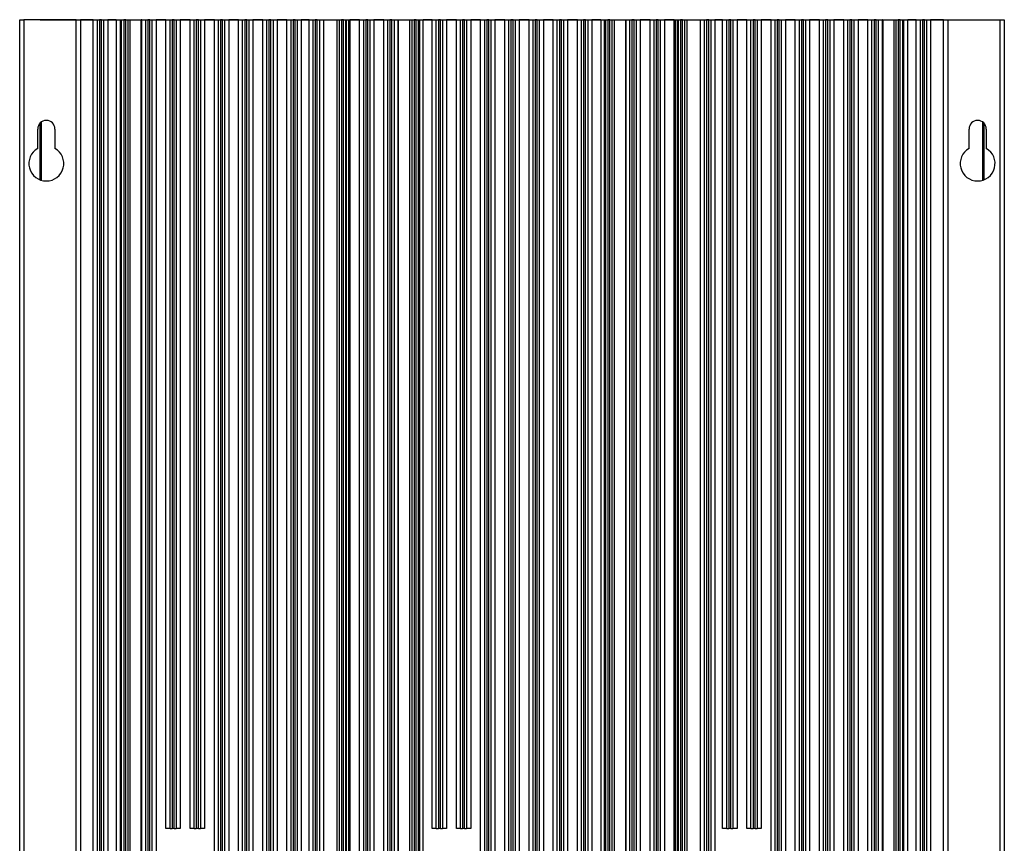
# Model space of a CAD drawing. Header units: millimetres. Extents: x 12 to 1209, y -252 to 1182.
# Tile 132 of 162: x 969 to 1209, y 451 to 651. Entities that reach past the tile are written whole.
import ezdxf

# ---------------------------------------------------------------- set-up
doc = ezdxf.new("R2010")
doc.units = ezdxf.units.MM

msp = doc.modelspace()

# ---------------------------------------------------------------- linework, layer by layer
at = {"color": 7, "linetype": 'Continuous', "lineweight": 25}
for p, q in [((968.88, 291.39), (968.88, 651.39)), ((968.88, 651.39), (969.88, 651.39)), ((969.88, 651.39), (969.88, 291.39)), ((982.68, 651.39), (969.88, 651.39)), ((973.84, 651.39), (973.84, 651.43)), ((973.84, 651.43), (1203.88, 651.43)), ((982.68, 291.39), (982.68, 651.39)), ((982.68, 651.39), (983.68, 651.39)), ((983.68, 651.39), (983.68, 291.39)), ((986.83, 651.39), (983.68, 651.39)), ((986.83, 324.39), (986.83, 651.39)), ((986.83, 651.39), (987.83, 651.39)), ((987.83, 324.39), (987.83, 651.39)), ((987.83, 651.39), (988.33, 651.39)), ((988.33, 651.39), (988.33, 324.39)), ((988.83, 651.39), (988.33, 651.39)), ((988.83, 324.39), (988.83, 651.39)), ((988.83, 651.39), (989.33, 651.39)), ((989.33, 651.39), (989.33, 324.39)), ((989.33, 651.39), (990.33, 651.39)), ((990.33, 651.39), (990.33, 324.39)), ((992.38, 651.39), (990.33, 651.39)), ((992.38, 651.39), (992.38, 324.39)), ((992.38, 651.39), (993.42, 651.39)), ((993.42, 324.39), (993.42, 651.39)), ((993.42, 651.39), (993.73, 651.39)), ((993.73, 324.39), (993.73, 651.39)), ((993.73, 651.39), (994.23, 651.39)), ((994.23, 651.39), (994.23, 324.39)), ((994.73, 651.39), (994.23, 651.39)), ((994.73, 324.39), (994.73, 651.39)), ((994.73, 651.39), (995.23, 651.39)), ((995.23, 651.39), (995.23, 324.39)), ((995.23, 651.39), (995.73, 651.39)), ((995.73, 651.39), (995.73, 324.39)), ((995.73, 651.39), (998.49, 651.39)), ((998.49, 324.39), (998.49, 651.39)), ((998.49, 651.39), (998.53, 651.39)), ((998.53, 324.39), (998.53, 651.39)), ((998.63, 651.39), (998.53, 651.39)), ((998.63, 324.39), (998.63, 651.39)), ((998.63, 651.39), (999.63, 651.39)), ((999.63, 324.39), (999.63, 651.39)), ((999.63, 651.39), (1000.13, 651.39)), ((1000.13, 651.39), (1000.13, 324.39)), ((1000.63, 651.39), (1000.13, 651.39)), ((1000.63, 324.39), (1000.63, 651.39)), ((1000.63, 651.39), (1001.13, 651.39)), ((1001.13, 651.39), (1001.13, 324.39)), ((1001.13, 651.39), (1002.13, 651.39)), ((1002.13, 651.39), (1002.13, 324.39)), ((1004.53, 651.39), (1002.13, 651.39)), ((1004.53, 454.39), (1004.53, 651.39)), ((1004.53, 651.39), (1005.53, 651.39)), ((1005.53, 454.39), (1005.53, 651.39)), ((1005.53, 651.39), (1006.03, 651.39)), ((1006.03, 651.39), (1006.03, 454.39)), ((1006.53, 651.39), (1006.03, 651.39)), ((1006.53, 454.39), (1006.53, 651.39)), ((1006.53, 651.39), (1007.03, 651.39)), ((1007.03, 651.39), (1007.03, 454.39)), ((1007.03, 651.39), (1008.03, 651.39)), ((1008.03, 651.39), (1008.03, 454.39)), ((1010.43, 651.39), (1008.03, 651.39)), ((1010.43, 454.39), (1010.43, 651.39)), ((1010.43, 651.39), (1011.43, 651.39)), ((1011.43, 454.39), (1011.43, 651.39)), ((1011.43, 651.39), (1011.93, 651.39)), ((1011.93, 651.39), (1011.93, 454.39)), ((1012.43, 651.39), (1011.93, 651.39)), ((1012.43, 454.39), (1012.43, 651.39)), ((1012.43, 651.39), (1012.93, 651.39)), ((1012.93, 651.39), (1012.93, 454.39)), ((1012.93, 651.39), (1013.93, 651.39)), ((1013.93, 651.39), (1013.93, 454.39)), ((1016.33, 651.39), (1013.93, 651.39)), ((1016.33, 324.39), (1016.33, 651.39)), ((1016.33, 651.39), (1017.33, 651.39)), ((1017.33, 324.39), (1017.33, 651.39)), ((1017.33, 651.39), (1017.83, 651.39)), ((1017.83, 651.39), (1017.83, 324.39)), ((1018.33, 651.39), (1017.83, 651.39)), ((1018.33, 324.39), (1018.33, 651.39)), ((1018.33, 651.39), (1018.83, 651.39)), ((1018.83, 651.39), (1018.83, 324.39)), ((1018.83, 651.39), (1019.83, 651.39)), ((1019.83, 651.39), (1019.83, 324.39)), ((1022.23, 651.39), (1019.83, 651.39)), ((1022.23, 324.39), (1022.23, 651.39)), ((1022.23, 651.39), (1023.23, 651.39)), ((1023.23, 324.39), (1023.23, 651.39)), ((1023.23, 651.39), (1023.73, 651.39)), ((1023.73, 651.39), (1023.73, 324.39)), ((1024.23, 651.39), (1023.73, 651.39)), ((1024.23, 324.39), (1024.23, 651.39)), ((1024.23, 651.39), (1024.73, 651.39)), ((1024.73, 651.39), (1024.73, 324.39)), ((1024.73, 651.39), (1025.73, 651.39)), ((1025.73, 651.39), (1025.73, 324.39)), ((1028.13, 651.39), (1025.73, 651.39)), ((1028.13, 324.39), (1028.13, 651.39)), ((1028.13, 651.39), (1029.13, 651.39)), ((1029.13, 324.39), (1029.13, 651.39)), ((1029.13, 651.39), (1029.63, 651.39)), ((1029.63, 651.39), (1029.63, 324.39)), ((1030.13, 651.39), (1029.63, 651.39)), ((1030.13, 324.39), (1030.13, 651.39)), ((1030.13, 651.39), (1030.63, 651.39)), ((1030.63, 651.39), (1030.63, 324.39)), ((1030.63, 651.39), (1031.63, 651.39)), ((1031.63, 651.39), (1031.63, 324.39)), ((1034.03, 651.39), (1031.63, 651.39)), ((1034.03, 324.39), (1034.03, 651.39)), ((1034.03, 651.39), (1035.03, 651.39)), ((1035.03, 324.39), (1035.03, 651.39)), ((1035.03, 651.39), (1035.53, 651.39)), ((1035.53, 651.39), (1035.53, 324.39)), ((1036.03, 651.39), (1035.53, 651.39)), ((1036.03, 324.39), (1036.03, 651.39)), ((1036.03, 651.39), (1036.53, 651.39)), ((1036.53, 651.39), (1036.53, 324.39)), ((1036.53, 651.39), (1037.53, 651.39)), ((1037.53, 651.39), (1037.53, 324.39)), ((1039.43, 651.39), (1037.53, 651.39)), ((1039.43, 324.39), (1039.43, 651.39)), ((1039.43, 651.39), (1040.43, 651.39)), ((1040.43, 324.39), (1040.43, 651.39)), ((1040.43, 651.39), (1040.93, 651.39)), ((1040.93, 651.39), (1040.93, 324.39)), ((1041.43, 651.39), (1040.93, 651.39)), ((1041.43, 324.39), (1041.43, 651.39)), ((1041.43, 651.39), (1041.93, 651.39)), ((1041.93, 651.39), (1041.93, 324.39)), ((1041.93, 651.39), (1042.93, 651.39)), ((1042.93, 651.39), (1042.93, 324.39)), ((1042.93, 651.39), (1042.97, 651.39)), ((1042.97, 651.39), (1042.97, 324.39)), ((1042.97, 651.39), (1046.25, 651.39)), ((1046.25, 324.39), (1046.25, 651.39)), ((1046.25, 651.39), (1046.83, 651.39)), ((1046.83, 324.39), (1046.83, 651.39)), ((1046.83, 651.39), (1047.33, 651.39)), ((1047.33, 651.39), (1047.33, 324.39)), ((1047.83, 651.39), (1047.33, 651.39)), ((1047.83, 324.39), (1047.83, 651.39)), ((1047.83, 651.39), (1048.33, 651.39)), ((1048.33, 651.39), (1048.33, 324.39)), ((1048.33, 651.39), (1048.5, 651.39)), ((1048.5, 651.39), (1048.5, 324.39)), ((1048.5, 651.39), (1049.08, 651.39)), ((1049.08, 324.39), (1049.08, 651.39)), ((1049.08, 651.39), (1049.33, 651.39)), ((1049.33, 651.39), (1049.33, 324.39)), ((1051.73, 651.39), (1049.33, 651.39)), ((1051.73, 324.39), (1051.73, 651.39)), ((1051.73, 651.39), (1052.73, 651.39)), ((1052.73, 324.39), (1052.73, 651.39)), ((1052.73, 651.39), (1053.23, 651.39)), ((1053.23, 651.39), (1053.23, 324.39)), ((1053.73, 651.39), (1053.23, 651.39)), ((1053.73, 324.39), (1053.73, 651.39)), ((1053.73, 651.39), (1054.23, 651.39)), ((1054.23, 651.39), (1054.23, 324.39)), ((1054.23, 651.39), (1055.23, 651.39)), ((1055.23, 651.39), (1055.23, 324.39)), ((1057.63, 651.39), (1055.23, 651.39)), ((1057.63, 324.39), (1057.63, 651.39)), ((1057.63, 651.39), (1058.63, 651.39)), ((1058.63, 324.39), (1058.63, 651.39)), ((1058.63, 651.39), (1059.13, 651.39)), ((1059.13, 651.39), (1059.13, 324.39)), ((1059.63, 651.39), (1059.13, 651.39)), ((1059.63, 324.39), (1059.63, 651.39)), ((1059.63, 651.39), (1060.13, 651.39)), ((1060.13, 651.39), (1060.13, 324.39)), ((1060.13, 651.39), (1061.08, 651.39)), ((1061.08, 651.39), (1061.08, 324.39)), ((1061.08, 651.39), (1061.13, 651.39)), ((1061.08, 651.39), (1061.08, 324.39)), ((1061.08, 651.39), (1061.08, 651.39)), ((1061.13, 651.39), (1061.13, 324.39)), ((1061.13, 651.39), (1064.01, 651.39)), ((1064.01, 324.39), (1064.01, 651.39)), ((1064.01, 651.39), (1064.53, 651.39)), ((1064.53, 324.39), (1064.53, 651.39)), ((1064.53, 651.39), (1065.03, 651.39)), ((1065.03, 651.39), (1065.03, 324.39)), ((1065.53, 651.39), (1065.03, 651.39)), ((1065.53, 324.39), (1065.53, 651.39)), ((1065.53, 651.39), (1066.03, 651.39)), ((1066.03, 651.39), (1066.03, 324.39)), ((1066.03, 651.39), (1066.31, 651.39)), ((1066.31, 651.39), (1066.31, 324.39)), ((1066.31, 651.39), (1067.23, 651.39)), ((1067.23, 324.39), (1067.23, 651.39)), ((1069.43, 651.39), (1067.23, 651.39)), ((1069.43, 454.39), (1069.43, 651.39)), ((1069.43, 651.39), (1070.43, 651.39)), ((1070.43, 454.39), (1070.43, 651.39)), ((1070.43, 651.39), (1070.93, 651.39)), ((1070.93, 651.39), (1070.93, 454.39)), ((1071.43, 651.39), (1070.93, 651.39)), ((1071.43, 454.39), (1071.43, 651.39)), ((1071.43, 651.39), (1071.93, 651.39)), ((1071.93, 651.39), (1071.93, 454.39)), ((1071.93, 651.39), (1072.93, 651.39)), ((1072.93, 651.39), (1072.93, 454.39)), ((1075.33, 651.39), (1072.93, 651.39)), ((1075.33, 454.39), (1075.33, 651.39)), ((1075.33, 651.39), (1076.33, 651.39)), ((1076.33, 454.39), (1076.33, 651.39)), ((1076.33, 651.39), (1076.83, 651.39)), ((1076.83, 651.39), (1076.83, 454.39)), ((1077.33, 651.39), (1076.83, 651.39)), ((1077.33, 454.39), (1077.33, 651.39)), ((1077.33, 651.39), (1077.83, 651.39)), ((1077.83, 651.39), (1077.83, 454.39)), ((1077.83, 651.39), (1078.83, 651.39)), ((1078.83, 651.39), (1078.83, 454.39)), ((1081.23, 651.39), (1078.83, 651.39)), ((1081.23, 324.39), (1081.23, 651.39)), ((1081.23, 651.39), (1082.23, 651.39)), ((1082.23, 324.39), (1082.23, 651.39)), ((1082.23, 651.39), (1082.73, 651.39)), ((1082.73, 651.39), (1082.73, 324.39)), ((1083.23, 651.39), (1082.73, 651.39)), ((1083.23, 324.39), (1083.23, 651.39)), ((1083.23, 651.39), (1083.73, 651.39)), ((1083.73, 651.39), (1083.73, 324.39)), ((1083.73, 651.39), (1084.73, 651.39)), ((1084.73, 651.39), (1084.73, 324.39)), ((1087.13, 651.39), (1084.73, 651.39)), ((1087.13, 324.39), (1087.13, 651.39)), ((1087.13, 651.39), (1088.13, 651.39)), ((1088.13, 324.39), (1088.13, 651.39)), ((1088.13, 651.39), (1088.63, 651.39)), ((1088.63, 651.39), (1088.63, 324.39)), ((1089.13, 651.39), (1088.63, 651.39)), ((1089.13, 324.39), (1089.13, 651.39)), ((1089.13, 651.39), (1089.63, 651.39)), ((1089.63, 651.39), (1089.63, 324.39)), ((1089.63, 651.39), (1090.63, 651.39)), ((1090.63, 651.39), (1090.63, 324.39)), ((1093.03, 651.39), (1090.63, 651.39)), ((1093.03, 324.39), (1093.03, 651.39)), ((1093.03, 651.39), (1094.03, 651.39)), ((1094.03, 324.39), (1094.03, 651.39)), ((1094.03, 651.39), (1094.53, 651.39)), ((1094.53, 651.39), (1094.53, 324.39)), ((1095.03, 651.39), (1094.53, 651.39)), ((1095.03, 324.39), (1095.03, 651.39)), ((1095.03, 651.39), (1095.53, 651.39)), ((1095.53, 651.39), (1095.53, 324.39)), ((1095.53, 651.39), (1096.53, 651.39)), ((1096.53, 651.39), (1096.53, 324.39)), ((1098.93, 651.39), (1096.53, 651.39)), ((1098.93, 324.39), (1098.93, 651.39)), ((1098.93, 651.39), (1099.93, 651.39)), ((1099.93, 324.39), (1099.93, 651.39)), ((1099.93, 651.39), (1100.43, 651.39)), ((1100.43, 651.39), (1100.43, 324.39)), ((1100.93, 651.39), (1100.43, 651.39)), ((1100.93, 324.39), (1100.93, 651.39)), ((1100.93, 651.39), (1101.43, 651.39)), ((1101.43, 651.39), (1101.43, 324.39)), ((1101.43, 651.39), (1102.43, 651.39)), ((1102.43, 651.39), (1102.43, 324.39)), ((1104.83, 651.39), (1102.43, 651.39)), ((1104.83, 324.39), (1104.83, 651.39)), ((1104.83, 651.39), (1105.83, 651.39)), ((1105.83, 324.39), (1105.83, 651.39)), ((1105.83, 651.39), (1106.33, 651.39)), ((1106.33, 651.39), (1106.33, 324.39)), ((1106.83, 651.39), (1106.33, 651.39)), ((1106.83, 324.39), (1106.83, 651.39)), ((1106.83, 651.39), (1107.33, 651.39)), ((1107.33, 651.39), (1107.33, 324.39)), ((1107.33, 651.39), (1108.33, 651.39)), ((1108.33, 651.39), (1108.33, 324.39)), ((1110.53, 651.39), (1108.33, 651.39)), ((1110.53, 651.39), (1110.53, 324.39)), ((1110.53, 651.39), (1111.46, 651.39)), ((1111.46, 324.39), (1111.46, 651.39)), ((1111.46, 651.39), (1111.73, 651.39)), ((1111.73, 324.39), (1111.73, 651.39)), ((1111.73, 651.39), (1112.23, 651.39)), ((1112.23, 651.39), (1112.23, 324.39)), ((1112.73, 651.39), (1112.23, 651.39)), ((1112.73, 324.39), (1112.73, 651.39)), ((1112.73, 651.39), (1113.23, 651.39)), ((1113.23, 651.39), (1113.23, 324.39)), ((1113.23, 651.39), (1113.75, 651.39)), ((1113.75, 651.39), (1113.75, 324.39)), ((1113.75, 651.39), (1116.64, 651.39)), ((1116.64, 324.39), (1116.64, 651.39)), ((1116.64, 651.39), (1116.68, 651.39)), ((1116.68, 324.39), (1116.68, 651.39)), ((1116.68, 651.39), (1117.63, 651.39)), ((1117.63, 324.39), (1117.63, 651.39)), ((1117.63, 651.39), (1118.13, 651.39)), ((1118.13, 651.39), (1118.13, 324.39)), ((1118.63, 651.39), (1118.13, 651.39)), ((1118.63, 324.39), (1118.63, 651.39)), ((1118.63, 651.39), (1119.13, 651.39)), ((1119.13, 651.39), (1119.13, 324.39)), ((1119.13, 651.39), (1120.13, 651.39)), ((1120.13, 651.39), (1120.13, 324.39)), ((1122.53, 651.39), (1120.13, 651.39)), ((1122.53, 324.39), (1122.53, 651.39)), ((1122.53, 651.39), (1123.53, 651.39)), ((1123.53, 324.39), (1123.53, 651.39)), ((1123.53, 651.39), (1124.03, 651.39)), ((1124.03, 651.39), (1124.03, 324.39)), ((1124.53, 651.39), (1124.03, 651.39)), ((1124.53, 324.39), (1124.53, 651.39)), ((1124.53, 651.39), (1125.03, 651.39)), ((1125.03, 651.39), (1125.03, 324.39)), ((1125.03, 651.39), (1126.03, 651.39)), ((1126.03, 651.39), (1126.03, 324.39)), ((1128.43, 651.39), (1126.03, 651.39)), ((1128.43, 324.39), (1128.43, 651.39)), ((1128.43, 651.39), (1128.68, 651.39)), ((1128.68, 651.39), (1128.68, 324.39)), ((1128.68, 651.39), (1129.26, 651.39)), ((1129.26, 324.39), (1129.26, 651.39)), ((1129.26, 651.39), (1129.43, 651.39)), ((1129.43, 324.39), (1129.43, 651.39)), ((1129.43, 651.39), (1129.93, 651.39)), ((1129.93, 651.39), (1129.93, 324.39)), ((1130.43, 651.39), (1129.93, 651.39)), ((1130.43, 324.39), (1130.43, 651.39)), ((1130.43, 651.39), (1130.93, 651.39)), ((1130.93, 651.39), (1130.93, 324.39)), ((1130.93, 651.39), (1131.51, 651.39)), ((1131.51, 651.39), (1131.51, 324.39)), ((1131.51, 651.39), (1134.79, 651.39)), ((1134.79, 324.39), (1134.79, 651.39)), ((1134.79, 651.39), (1134.83, 651.39)), ((1134.83, 324.39), (1134.83, 651.39)), ((1134.83, 651.39), (1135.83, 651.39)), ((1135.83, 324.39), (1135.83, 651.39)), ((1135.83, 651.39), (1136.33, 651.39)), ((1136.33, 651.39), (1136.33, 324.39)), ((1136.83, 651.39), (1136.33, 651.39)), ((1136.83, 324.39), (1136.83, 651.39)), ((1136.83, 651.39), (1137.33, 651.39)), ((1137.33, 651.39), (1137.33, 324.39)), ((1137.33, 651.39), (1138.33, 651.39)), ((1138.33, 651.39), (1138.33, 324.39)), ((1140.23, 651.39), (1138.33, 651.39)), ((1140.23, 454.39), (1140.23, 651.39)), ((1140.23, 651.39), (1141.23, 651.39)), ((1141.23, 454.39), (1141.23, 651.39)), ((1141.23, 651.39), (1141.73, 651.39)), ((1141.73, 651.39), (1141.73, 454.39)), ((1142.23, 651.39), (1141.73, 651.39)), ((1142.23, 454.39), (1142.23, 651.39)), ((1142.23, 651.39), (1142.73, 651.39)), ((1142.73, 651.39), (1142.73, 454.39)), ((1142.73, 651.39), (1143.73, 651.39)), ((1143.73, 651.39), (1143.73, 454.39)), ((1146.13, 651.39), (1143.73, 651.39)), ((1146.13, 454.39), (1146.13, 651.39)), ((1146.13, 651.39), (1147.13, 651.39)), ((1147.13, 454.39), (1147.13, 651.39)), ((1147.13, 651.39), (1147.63, 651.39)), ((1147.63, 651.39), (1147.63, 454.39)), ((1148.13, 651.39), (1147.63, 651.39)), ((1148.13, 454.39), (1148.13, 651.39)), ((1148.13, 651.39), (1148.63, 651.39)), ((1148.63, 651.39), (1148.63, 454.39)), ((1148.63, 651.39), (1149.63, 651.39)), ((1149.63, 651.39), (1149.63, 454.39)), ((1152.03, 651.39), (1149.63, 651.39)), ((1152.03, 324.39), (1152.03, 651.39)), ((1152.03, 651.39), (1153.03, 651.39)), ((1153.03, 324.39), (1153.03, 651.39)), ((1153.03, 651.39), (1153.53, 651.39)), ((1153.53, 651.39), (1153.53, 324.39)), ((1154.03, 651.39), (1153.53, 651.39)), ((1154.03, 324.39), (1154.03, 651.39)), ((1154.03, 651.39), (1154.53, 651.39)), ((1154.53, 651.39), (1154.53, 324.39)), ((1154.53, 651.39), (1155.53, 651.39)), ((1155.53, 651.39), (1155.53, 324.39)), ((1157.93, 651.39), (1155.53, 651.39)), ((1157.93, 324.39), (1157.93, 651.39)), ((1157.93, 651.39), (1158.93, 651.39)), ((1158.93, 324.39), (1158.93, 651.39)), ((1158.93, 651.39), (1159.43, 651.39)), ((1159.43, 651.39), (1159.43, 324.39)), ((1159.93, 651.39), (1159.43, 651.39)), ((1159.93, 324.39), (1159.93, 651.39)), ((1159.93, 651.39), (1160.43, 651.39)), ((1160.43, 651.39), (1160.43, 324.39)), ((1160.43, 651.39), (1161.43, 651.39)), ((1161.43, 651.39), (1161.43, 324.39)), ((1163.83, 651.39), (1161.43, 651.39)), ((1163.83, 324.39), (1163.83, 651.39)), ((1163.83, 651.39), (1164.83, 651.39)), ((1164.83, 324.39), (1164.83, 651.39)), ((1164.83, 651.39), (1165.33, 651.39)), ((1165.33, 651.39), (1165.33, 324.39)), ((1165.83, 651.39), (1165.33, 651.39)), ((1165.83, 324.39), (1165.83, 651.39)), ((1165.83, 651.39), (1166.33, 651.39)), ((1166.33, 651.39), (1166.33, 324.39)), ((1166.33, 651.39), (1167.33, 651.39)), ((1167.33, 651.39), (1167.33, 324.39)), ((1169.73, 651.39), (1167.33, 651.39)), ((1169.73, 324.39), (1169.73, 651.39)), ((1169.73, 651.39), (1170.73, 651.39)), ((1170.73, 324.39), (1170.73, 651.39)), ((1170.73, 651.39), (1171.23, 651.39)), ((1171.23, 651.39), (1171.23, 324.39)), ((1171.73, 651.39), (1171.23, 651.39)), ((1171.73, 324.39), (1171.73, 651.39)), ((1171.73, 651.39), (1172.23, 651.39)), ((1172.23, 651.39), (1172.23, 324.39)), ((1172.23, 651.39), (1173.23, 651.39)), ((1173.23, 651.39), (1173.23, 324.39)), ((1175.63, 651.39), (1173.23, 651.39)), ((1175.63, 324.39), (1175.63, 651.39)), ((1175.63, 651.39), (1176.63, 651.39)), ((1176.63, 324.39), (1176.63, 651.39)), ((1176.63, 651.39), (1177.13, 651.39)), ((1177.13, 651.39), (1177.13, 324.39)), ((1177.63, 651.39), (1177.13, 651.39)), ((1177.63, 324.39), (1177.63, 651.39)), ((1177.63, 651.39), (1178.13, 651.39)), ((1178.13, 651.39), (1178.13, 324.39)), ((1178.13, 651.39), (1179.13, 651.39)), ((1179.13, 651.39), (1179.13, 324.39)), ((1179.23, 651.39), (1179.13, 651.39)), ((1179.23, 651.39), (1179.23, 324.39)), ((1179.23, 651.39), (1179.28, 651.39)), ((1179.23, 651.39), (1179.23, 324.39)), ((1179.23, 651.39), (1179.23, 651.39)), ((1179.28, 651.39), (1179.28, 324.39)), ((1179.28, 651.39), (1182.03, 651.39)), ((1182.03, 324.39), (1182.03, 651.39)), ((1182.03, 651.39), (1182.53, 651.39)), ((1182.53, 324.39), (1182.53, 651.39)), ((1182.53, 651.39), (1183.03, 651.39)), ((1183.03, 651.39), (1183.03, 324.39)), ((1183.53, 651.39), (1183.03, 651.39)), ((1183.53, 324.39), (1183.53, 651.39)), ((1183.53, 651.39), (1184.03, 651.39)), ((1184.03, 651.39), (1184.03, 324.39)), ((1184.03, 651.39), (1184.34, 651.39)), ((1184.34, 651.39), (1184.34, 324.39)), ((1184.34, 651.39), (1185.38, 651.39)), ((1185.38, 324.39), (1185.38, 651.39)), ((1187.43, 651.39), (1185.38, 651.39)), ((1187.43, 324.39), (1187.43, 651.39)), ((1187.43, 651.39), (1188.43, 651.39)), ((1188.43, 324.39), (1188.43, 651.39)), ((1188.43, 651.39), (1188.93, 651.39)), ((1188.93, 651.39), (1188.93, 324.39)), ((1189.43, 651.39), (1188.93, 651.39)), ((1189.43, 324.39), (1189.43, 651.39)), ((1189.43, 651.39), (1189.93, 651.39)), ((1189.93, 651.39), (1189.93, 324.39)), ((1189.93, 651.39), (1190.93, 651.39)), ((1190.93, 651.39), (1190.93, 324.39)), ((1194.08, 651.39), (1190.93, 651.39)), ((1194.08, 291.39), (1194.08, 651.39)), ((1194.08, 651.39), (1195.08, 651.39)), ((1195.08, 651.39), (1195.08, 291.39)), ((1195.08, 651.39), (1207.88, 651.39)), ((1203.88, 651.43), (1203.88, 651.39)), ((1203.93, 651.43), (1203.88, 651.43)), ((1203.93, 651.39), (1203.93, 651.43)), ((1207.88, 291.39), (1207.88, 651.39)), ((1207.88, 651.39), (1208.88, 651.39)), ((1208.88, 651.39), (1208.88, 291.39)), ((974.14, 626.48), (974.14, 612.32)), ((1203.63, 612.32), (1203.63, 626.48)), ((973.28, 620.08), (973.28, 624.79)), ((973.84, 612.43), (973.84, 626.21)), ((973.88, 612.41), (973.88, 626.26)), ((977.48, 624.79), (977.48, 620.08)), ((1200.28, 620.08), (1200.28, 624.79)), ((1203.88, 626.26), (1203.88, 612.41)), ((1203.93, 612.43), (1203.93, 626.21)), ((1204.48, 624.79), (1204.48, 620.08)), ((1005.53, 454.39), (1004.53, 454.39)), ((1005.53, 454.39), (1006.03, 454.39)), ((1006.53, 454.39), (1006.03, 454.39)), ((1006.53, 454.39), (1007.03, 454.39)), ((1008.03, 454.39), (1007.03, 454.39)), ((1011.43, 454.39), (1010.43, 454.39)), ((1011.43, 454.39), (1011.93, 454.39)), ((1012.43, 454.39), (1011.93, 454.39)), ((1012.43, 454.39), (1012.93, 454.39)), ((1013.93, 454.39), (1012.93, 454.39)), ((1070.43, 454.39), (1069.43, 454.39)), ((1070.43, 454.39), (1070.93, 454.39)), ((1071.43, 454.39), (1070.93, 454.39)), ((1071.43, 454.39), (1071.93, 454.39)), ((1072.93, 454.39), (1071.93, 454.39)), ((1076.33, 454.39), (1075.33, 454.39)), ((1076.33, 454.39), (1076.83, 454.39)), ((1077.33, 454.39), (1076.83, 454.39)), ((1077.33, 454.39), (1077.83, 454.39)), ((1078.83, 454.39), (1077.83, 454.39)), ((1141.23, 454.39), (1140.23, 454.39)), ((1141.23, 454.39), (1141.73, 454.39)), ((1142.23, 454.39), (1141.73, 454.39)), ((1142.23, 454.39), (1142.73, 454.39)), ((1143.73, 454.39), (1142.73, 454.39)), ((1147.13, 454.39), (1146.13, 454.39)), ((1147.13, 454.39), (1147.63, 454.39)), ((1148.13, 454.39), (1147.63, 454.39)), ((1148.13, 454.39), (1148.63, 454.39)), ((1149.63, 454.39), (1148.63, 454.39))]:
    msp.add_line(p, q, dxfattribs=at)
for centre, radius, start, end in [((975.38, 624.79), 2.1, 90, 180), ((975.38, 624.79), 2.1, 0, 90), ((1202.38, 624.79), 2.1, 90, 180), ((1202.38, 624.79), 2.1, 0, 90), ((975.38, 616.39), 4.25, 119.6116, 60.3884), ((1202.38, 616.39), 4.25, 119.6116, 60.3884)]:
    msp.add_arc(centre, radius, start, end, dxfattribs=at)

doc.saveas('drawing.dxf')
